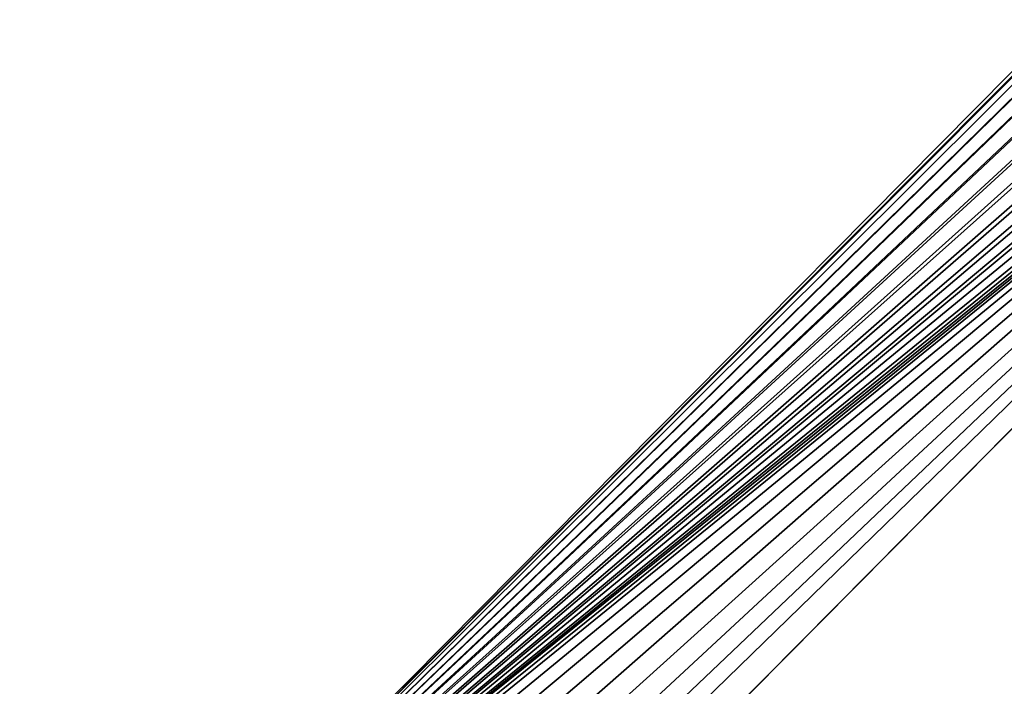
# Model space of a CAD drawing. Header units: metres. Extents: x 0 to 723, y -674 to 49.
# Tile 14 of 24: x 477 to 574, y -608 to -542. Entities that reach past the tile are written whole.
import ezdxf

# ---------------------------------------------------------------- set-up
doc = ezdxf.new("R2010")
doc.units = ezdxf.units.M

msp = doc.modelspace()

# ---------------------------------------------------------------- linework, layer by layer
at = {"layer": 'Y2A6901'}
for points in [[(642.986145, -482.976898, 1998), (476.57431, -646.50293, 1998), (645.994873, -483.144623, 1998)], [(476.57431, -646.50293, 1998), (642.986145, -482.976898, 1998), (634.919312, -486.653442, 1998)], [(645.994873, -483.144623, 1998), (476.57431, -646.50293, 1998), (648.876038, -484.027496, 1998)], [(648.876038, -484.027496, 1998), (476.57431, -646.50293, 1998), (651.462219, -485.574249, 1998)], [(651.462219, -485.574249, 1998), (476.57431, -646.50293, 1998), (653.603088, -487.694946, 1998)], [(476.57431, -646.50293, 1992), (635.842407, -486.468262, 1992), (633.924072, -488.633606, 1992)], [(635.842407, -486.468262, 1992), (476.57431, -646.50293, 1992), (634.919312, -486.653442, 1992)], [(634.919312, -486.653442, 1992), (476.57431, -646.50293, 1992), (634.919312, -486.653442, 1998)], [(476.57431, -646.50293, 1992), (476.57431, -646.50293, 1998), (634.919312, -486.653442, 1998)], [(653.603088, -487.694946, 1998), (476.57431, -646.50293, 1998), (655.174194, -490.266388, 1998)], [(633.924072, -488.633606, 1992), (632.579651, -491.195129, 1992), (476.57431, -646.50293, 1992)], [(655.174194, -490.266388, 1998), (476.57431, -646.50293, 1998), (656.08429, -493.139099, 1998)], [(632.579651, -491.195129, 1992), (631.887329, -494.003937, 1992), (476.57431, -646.50293, 1992)], [(656.08429, -493.139099, 1998), (476.57431, -646.50293, 1998), (656.280457, -496.146118, 1998)], [(631.887329, -496.89682, 1992), (476.57431, -646.50293, 1992), (631.887329, -494.003937, 1992)], [(656.280457, -496.146118, 1998), (476.57431, -646.50293, 1998), (655.751343, -499.112701, 1998)], [(632.579651, -499.705627, 1992), (476.57431, -646.50293, 1992), (631.887329, -496.89682, 1992)], [(655.751343, -499.112701, 1998), (476.57431, -646.50293, 1998), (654.527588, -501.866455, 1998)], [(633.924072, -502.267151, 1992), (476.57431, -646.50293, 1992), (632.579651, -499.705627, 1992)], [(654.527588, -501.866455, 1998), (476.57431, -646.50293, 1998), (652.680359, -504.247314, 1998)], [(635.842407, -504.432526, 1992), (476.57431, -646.50293, 1992), (633.924072, -502.267151, 1992)], [(652.680359, -504.247314, 1998), (476.57431, -646.50293, 1998), (494.335358, -664.096802, 1998)], [(638.223145, -506.075867, 1992), (476.57431, -646.50293, 1992), (635.842407, -504.432526, 1992)], [(649.507446, -507.450378, 1992), (652.680359, -504.247314, 1992), (494.335358, -664.096802, 1998)], [(494.335358, -664.096802, 1998), (652.680359, -504.247314, 1992), (652.680359, -504.247314, 1998)], [(640.92804, -507.101685, 1992), (476.57431, -646.50293, 1992), (638.223145, -506.075867, 1992)], [(643.799866, -507.450378, 1992), (476.57431, -646.50293, 1992), (640.92804, -507.101685, 1992)], [(649.507446, -507.450378, 1992), (476.57431, -646.50293, 1992), (643.799866, -507.450378, 1992)], [(476.57431, -646.50293, 1992), (649.507446, -507.450378, 1992), (478.638062, -645.424072, 1992)], [(478.638062, -645.424072, 1992), (649.507446, -507.450378, 1992), (481.199554, -644.079651, 1992)], [(481.199554, -644.079651, 1992), (649.507446, -507.450378, 1992), (484.008392, -643.387329, 1992)], [(484.008392, -643.387329, 1992), (649.507446, -507.450378, 1992), (486.901276, -643.387329, 1992)], [(486.901276, -643.387329, 1992), (649.507446, -507.450378, 1992), (489.710083, -644.079651, 1992)], [(489.710083, -644.079651, 1992), (649.507446, -507.450378, 1992), (492.271606, -645.424072, 1992)], [(492.271606, -645.424072, 1992), (649.507446, -507.450378, 1992), (494.436951, -647.342407, 1992)], [(497.454834, -660.947693, 1992), (649.507446, -507.450378, 1992), (494.335358, -664.096802, 1998)], [(494.436951, -647.342407, 1992), (649.507446, -507.450378, 1992), (496.080292, -649.723145, 1992)], [(496.080292, -649.723145, 1992), (649.507446, -507.450378, 1992), (497.10614, -652.42804, 1992)], [(497.10614, -652.42804, 1992), (649.507446, -507.450378, 1992), (497.454834, -655.299866, 1992)], [(649.507446, -507.450378, 1992), (497.454834, -660.947693, 1992), (497.454834, -655.299866, 1992)]]:
    msp.add_3dface(points, dxfattribs=at)

doc.saveas('drawing.dxf')
